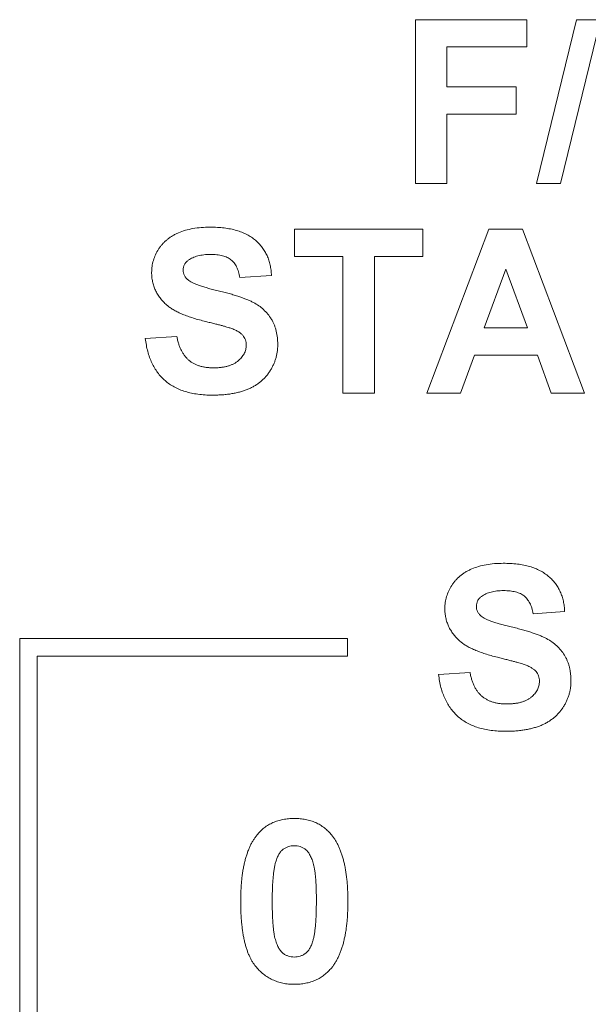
# Paper-space layout 'Sheet2' of a CAD drawing. Header units: inches. Extents: x 1 to 35, y 0.9 to 23.2.
# Tile 14 of 31: x 17.12 to 17.445, y 13.411 to 13.975. Entities that reach past the tile are written whole.
import ezdxf

# ---------------------------------------------------------------- set-up
doc = ezdxf.new("R2010")
doc.units = ezdxf.units.IN
doc.header["$MEASUREMENT"] = 0

psp = doc.layouts.new('Sheet2')

# ---------------------------------------------------------------- linework, layer by layer
at = {"color": 7, "linetype": 'Continuous', "lineweight": 0}
for p, q in [((17.34609, 13.97521), (17.40983, 13.97521)), ((17.34609, 13.88141), (17.34609, 13.97521)), ((17.40983, 13.97521), (17.40983, 13.95958)), ((17.41546, 13.88141), (17.43833, 13.97521)), ((17.45191, 13.97521), (17.42907, 13.88141)), ((17.43833, 13.97521), (17.45191, 13.97521)), ((17.36413, 13.95958), (17.36413, 13.93673)), ((17.40983, 13.95958), (17.36413, 13.95958)), ((17.36413, 13.93673), (17.40381, 13.93673)), ((17.40381, 13.93673), (17.40381, 13.9211)), ((17.40381, 13.9211), (17.36413, 13.9211)), ((17.36413, 13.9211), (17.36413, 13.88141)), ((17.36413, 13.88141), (17.34609, 13.88141)), ((17.42907, 13.88141), (17.41546, 13.88141)), ((17.27694, 13.85521), (17.3503, 13.85521)), ((17.27694, 13.83958), (17.27694, 13.85521)), ((17.3503, 13.85521), (17.3503, 13.83958)), ((17.3527, 13.76141), (17.38816, 13.85521)), ((17.38816, 13.85521), (17.40727, 13.85521)), ((17.40727, 13.85521), (17.4429, 13.76141)), ((17.3046, 13.83958), (17.27694, 13.83958)), ((17.3046, 13.76141), (17.3046, 13.83958)), ((17.3503, 13.83958), (17.32264, 13.83958)), ((17.32264, 13.83958), (17.32264, 13.76141)), ((17.3978, 13.83236), (17.38551, 13.79869)), ((17.41013, 13.79869), (17.3978, 13.83236)), ((17.26371, 13.82876), (17.24568, 13.82755)), ((17.38551, 13.79869), (17.41013, 13.79869)), ((17.19156, 13.79268), (17.2096, 13.79388)), ((17.37986, 13.78306), (17.37194, 13.76141)), ((17.41586, 13.78306), (17.37986, 13.78306)), ((17.42377, 13.76141), (17.41586, 13.78306)), ((17.32264, 13.76141), (17.3046, 13.76141)), ((17.37194, 13.76141), (17.3527, 13.76141)), ((17.4429, 13.76141), (17.42377, 13.76141)), ((17.43147, 13.63626), (17.41343, 13.63505)), ((17.3072, 13.62081), (17.1197, 13.62081)), ((17.1197, 13.62081), (17.1197, 12.94456)), ((17.3072, 13.61081), (17.3072, 13.62081)), ((17.1297, 12.95456), (17.1297, 13.61081)), ((17.1297, 13.61081), (17.3072, 13.61081)), ((17.35932, 13.60018), (17.37736, 13.60138))]:
    psp.add_line(p, q, dxfattribs=at)
for points, knots in [([(17.19517, 13.8305), (17.19521, 13.83167), (17.1953, 13.83399), (17.19609, 13.83739), (17.19735, 13.84068), (17.19877, 13.8433), (17.20016, 13.84528), (17.20131, 13.8467), (17.20258, 13.84803), (17.20397, 13.84923), (17.20544, 13.85038), (17.20705, 13.8514), (17.20875, 13.85237), (17.21121, 13.85351), (17.21455, 13.8547), (17.21889, 13.8557), (17.22362, 13.8563), (17.2269, 13.85638), (17.2286, 13.85642)], [0, 0, 0, 0, 0.073366, 0.14631, 0.21956, 0.295333, 0.333964, 0.372208, 0.41054, 0.449504, 0.488434, 0.528485, 0.569753, 0.611695, 0.699537, 0.792999, 0.892705, 1, 1, 1, 1]), ([(17.2286, 13.85642), (17.22999, 13.8564), (17.23269, 13.85636), (17.23662, 13.856), (17.24028, 13.85543), (17.24367, 13.85461), (17.24679, 13.85353), (17.24966, 13.85224), (17.25226, 13.85071), (17.25458, 13.84894), (17.25664, 13.84698), (17.25843, 13.84484), (17.25997, 13.84254), (17.26127, 13.8401), (17.26229, 13.83749), (17.26303, 13.83471), (17.26353, 13.83179), (17.26365, 13.82978), (17.26371, 13.82876)], [0, 0, 0, 0, 0.08282, 0.161084, 0.23435, 0.303453, 0.368554, 0.430806, 0.490159, 0.547891, 0.604075, 0.659129, 0.713948, 0.768331, 0.823595, 0.880408, 0.93902, 1, 1, 1, 1]), ([(17.21616, 13.83746), (17.2157, 13.8371), (17.21482, 13.8364), (17.21388, 13.83501), (17.21331, 13.83344), (17.21324, 13.83233), (17.21321, 13.83176)], [0, 0, 0, 0, 0.259464, 0.502502, 0.744885, 1, 1, 1, 1]), ([(17.22882, 13.84078), (17.22816, 13.84077), (17.22688, 13.84075), (17.22502, 13.8406), (17.22327, 13.84033), (17.22163, 13.83999), (17.22009, 13.83951), (17.21867, 13.83894), (17.21735, 13.83826), (17.21655, 13.83772), (17.21616, 13.83746)], [0, 0, 0, 0, 0.148335, 0.288592, 0.421401, 0.547152, 0.666859, 0.782766, 0.892668, 1, 1, 1, 1]), ([(17.24568, 13.82755), (17.24557, 13.82812), (17.24537, 13.82922), (17.24493, 13.8308), (17.24443, 13.83226), (17.24384, 13.83361), (17.24316, 13.83482), (17.24237, 13.8359), (17.24152, 13.83687), (17.24058, 13.83772), (17.23952, 13.83844), (17.23836, 13.83909), (17.23707, 13.83961), (17.23565, 13.84004), (17.23411, 13.84037), (17.23245, 13.84062), (17.23068, 13.84074), (17.22945, 13.84077), (17.22882, 13.84078)], [0, 0, 0, 0, 0.071928, 0.140181, 0.204867, 0.264864, 0.323478, 0.378504, 0.431806, 0.484523, 0.536913, 0.592328, 0.649959, 0.711437, 0.77723, 0.846942, 0.920813, 1, 1, 1, 1]), ([(17.21321, 13.83176), (17.21323, 13.83123), (17.21329, 13.83019), (17.21386, 13.8287), (17.21474, 13.82732), (17.21556, 13.82657), (17.21599, 13.82618)], [0, 0, 0, 0, 0.246345, 0.485261, 0.731951, 1, 1, 1, 1]), ([(17.20383, 13.81181), (17.20314, 13.81245), (17.20179, 13.81372), (17.20001, 13.8158), (17.19852, 13.81799), (17.19729, 13.82029), (17.19634, 13.8227), (17.19567, 13.82521), (17.19523, 13.82782), (17.19519, 13.8296), (17.19517, 13.8305)], [0, 0, 0, 0, 0.133054, 0.260864, 0.384835, 0.506941, 0.627504, 0.749214, 0.872651, 1, 1, 1, 1]), ([(17.21599, 13.82618), (17.21633, 13.82592), (17.21708, 13.82534), (17.21847, 13.82463), (17.22015, 13.82387), (17.22215, 13.82311), (17.22445, 13.82232), (17.22708, 13.82153), (17.23002, 13.82076), (17.2332, 13.81997), (17.23642, 13.81921), (17.2395, 13.81837), (17.24236, 13.81756), (17.245, 13.8167), (17.24741, 13.81587), (17.2496, 13.81502), (17.25158, 13.81419), (17.25389, 13.81304), (17.2565, 13.81149), (17.25924, 13.80924), (17.26166, 13.80671), (17.26336, 13.80433), (17.26451, 13.80228), (17.26526, 13.80064), (17.2659, 13.79891), (17.26643, 13.79709), (17.26681, 13.79518), (17.26713, 13.7932), (17.26729, 13.79112), (17.26731, 13.7897), (17.26732, 13.78898)], [0, 0, 0, 0, 0.018438, 0.041005, 0.067459, 0.098272, 0.13351, 0.172877, 0.216939, 0.265268, 0.314388, 0.360423, 0.403324, 0.443192, 0.480233, 0.513965, 0.544936, 0.573065, 0.625373, 0.676057, 0.72611, 0.776442, 0.801932, 0.827893, 0.854484, 0.881856, 0.909824, 0.938619, 0.968811, 1, 1, 1, 1]), ([(17.22527, 13.8026), (17.22404, 13.80291), (17.22166, 13.8035), (17.21827, 13.80455), (17.21516, 13.80561), (17.21232, 13.80671), (17.20978, 13.8079), (17.20753, 13.80913), (17.20554, 13.8104), (17.20439, 13.81135), (17.20383, 13.81181)], [0, 0, 0, 0, 0.1617285, 0.3120287, 0.4521858, 0.5809018, 0.6998676, 0.8092317, 0.9084583, 1, 1, 1, 1]), ([(17.24049, 13.79852), (17.24016, 13.79863), (17.23944, 13.79888), (17.2382, 13.79922), (17.2367, 13.79966), (17.23493, 13.80015), (17.23289, 13.80066), (17.23059, 13.80128), (17.22802, 13.8019), (17.22621, 13.80236), (17.22527, 13.8026)], [0, 0, 0, 0, 0.065228, 0.145969, 0.245215, 0.361498, 0.495676, 0.646055, 0.814352, 1, 1, 1, 1]), ([(17.24928, 13.78879), (17.24927, 13.78933), (17.24923, 13.79037), (17.24884, 13.79187), (17.24823, 13.79326), (17.24734, 13.79453), (17.24613, 13.79568), (17.24458, 13.79673), (17.24267, 13.7977), (17.24125, 13.79824), (17.24049, 13.79852)], [0, 0, 0, 0, 0.113082, 0.221228, 0.325789, 0.43255, 0.547048, 0.677729, 0.828484, 1, 1, 1, 1]), ([(17.23, 13.76021), (17.22858, 13.76023), (17.22579, 13.76028), (17.22175, 13.76069), (17.21796, 13.76131), (17.21442, 13.76221), (17.21115, 13.76339), (17.20812, 13.76482), (17.20534, 13.7665), (17.20284, 13.76847), (17.20058, 13.77068), (17.19855, 13.77312), (17.19678, 13.7758), (17.19525, 13.77872), (17.19396, 13.78187), (17.19289, 13.78525), (17.19208, 13.78888), (17.19174, 13.79139), (17.19156, 13.79268)], [0, 0, 0, 0, 0.0761337, 0.1482342, 0.2162734, 0.2807104, 0.3424745, 0.4015947, 0.4586642, 0.5150148, 0.5709526, 0.6268915, 0.6837292, 0.7418048, 0.8021134, 0.8651309, 0.9308008, 1, 1, 1, 1]), ([(17.2096, 13.79388), (17.20974, 13.79313), (17.21002, 13.79166), (17.21064, 13.78957), (17.21132, 13.78763), (17.21214, 13.78584), (17.21303, 13.78419), (17.21407, 13.78271), (17.2152, 13.78137), (17.21646, 13.7802), (17.21781, 13.77915), (17.21931, 13.77828), (17.2209, 13.77752), (17.22259, 13.7769), (17.22441, 13.77643), (17.22634, 13.7761), (17.22838, 13.77589), (17.22978, 13.77586), (17.23049, 13.77584)], [0, 0, 0, 0, 0.075292, 0.146251, 0.213476, 0.277529, 0.338563, 0.39769, 0.454321, 0.509943, 0.565596, 0.62206, 0.679209, 0.73809, 0.799024, 0.863251, 0.929933, 1, 1, 1, 1]), ([(17.26732, 13.78898), (17.26731, 13.78831), (17.26728, 13.78699), (17.26706, 13.78504), (17.26673, 13.78311), (17.26624, 13.78122), (17.26559, 13.77937), (17.26484, 13.77753), (17.26393, 13.77574), (17.26289, 13.77399), (17.26173, 13.77229), (17.26043, 13.77073), (17.25903, 13.76924), (17.25751, 13.76789), (17.25586, 13.76665), (17.25412, 13.7655), (17.25225, 13.76449), (17.25027, 13.76358), (17.24817, 13.76279), (17.24595, 13.76209), (17.2436, 13.76152), (17.24112, 13.76103), (17.23852, 13.76066), (17.23579, 13.76039), (17.23294, 13.76025), (17.23099, 13.76022), (17.23, 13.76021)], [0, 0, 0, 0, 0.037528, 0.074527, 0.111171, 0.147726, 0.184759, 0.221879, 0.259536, 0.298246, 0.336911, 0.375369, 0.413408, 0.451749, 0.490383, 0.529731, 0.569628, 0.610473, 0.65246, 0.696211, 0.741774, 0.789371, 0.838704, 0.890242, 0.944092, 1, 1, 1, 1]), ([(17.23049, 13.77584), (17.23124, 13.77585), (17.23271, 13.77587), (17.23483, 13.77607), (17.23681, 13.77635), (17.23864, 13.77679), (17.24033, 13.77733), (17.24189, 13.77798), (17.24329, 13.77878), (17.24455, 13.7797), (17.24565, 13.7807), (17.24662, 13.78172), (17.24745, 13.78278), (17.24812, 13.78391), (17.24865, 13.78507), (17.249, 13.78628), (17.24924, 13.78752), (17.24927, 13.78836), (17.24928, 13.78879)], [0, 0, 0, 0, 0.088627, 0.172384, 0.250803, 0.324407, 0.39422, 0.460047, 0.52287, 0.584156, 0.642712, 0.697553, 0.750717, 0.801367, 0.851595, 0.900179, 0.949707, 1, 1, 1, 1]), ([(17.36293, 13.638), (17.36297, 13.63917), (17.36306, 13.64149), (17.36385, 13.64489), (17.36511, 13.64818), (17.36653, 13.6508), (17.36792, 13.65278), (17.36907, 13.6542), (17.37033, 13.65553), (17.37173, 13.65673), (17.3732, 13.65788), (17.37481, 13.6589), (17.37651, 13.65987), (17.37897, 13.66101), (17.3823, 13.6622), (17.38665, 13.6632), (17.39138, 13.6638), (17.39465, 13.66388), (17.39635, 13.66392)], [0, 0, 0, 0, 0.073366, 0.14631, 0.21956, 0.295333, 0.333964, 0.372208, 0.41054, 0.449504, 0.488434, 0.528485, 0.569753, 0.611695, 0.699537, 0.792999, 0.892705, 1, 1, 1, 1]), ([(17.39635, 13.66392), (17.39774, 13.6639), (17.40045, 13.66386), (17.40437, 13.6635), (17.40804, 13.66293), (17.41143, 13.66211), (17.41455, 13.66103), (17.41742, 13.65974), (17.42002, 13.65821), (17.42233, 13.65644), (17.42439, 13.65448), (17.42619, 13.65234), (17.42773, 13.65004), (17.42903, 13.6476), (17.43004, 13.64499), (17.43079, 13.64221), (17.43128, 13.63929), (17.43141, 13.63728), (17.43147, 13.63626)], [0, 0, 0, 0, 0.08282, 0.161084, 0.23435, 0.303453, 0.368554, 0.430806, 0.490159, 0.547891, 0.604075, 0.659129, 0.713948, 0.768331, 0.823595, 0.880408, 0.93902, 1, 1, 1, 1]), ([(17.39658, 13.64828), (17.39592, 13.64827), (17.39464, 13.64825), (17.39278, 13.6481), (17.39103, 13.64783), (17.38938, 13.64749), (17.38785, 13.64701), (17.38643, 13.64644), (17.38511, 13.64576), (17.38431, 13.64522), (17.38391, 13.64496)], [0, 0, 0, 0, 0.148335, 0.288592, 0.421401, 0.547152, 0.666859, 0.782766, 0.892668, 1, 1, 1, 1]), ([(17.41343, 13.63505), (17.41333, 13.63562), (17.41313, 13.63672), (17.41268, 13.6383), (17.41219, 13.63976), (17.4116, 13.64111), (17.41091, 13.64232), (17.41013, 13.6434), (17.40928, 13.64437), (17.40834, 13.64522), (17.40728, 13.64594), (17.40612, 13.64659), (17.40482, 13.64711), (17.40341, 13.64754), (17.40187, 13.64787), (17.40021, 13.64812), (17.39843, 13.64824), (17.39721, 13.64827), (17.39658, 13.64828)], [0, 0, 0, 0, 0.071928, 0.140181, 0.204867, 0.264864, 0.323478, 0.378504, 0.431806, 0.484523, 0.536913, 0.592328, 0.649959, 0.711437, 0.77723, 0.846942, 0.920813, 1, 1, 1, 1]), ([(17.38391, 13.64496), (17.38346, 13.6446), (17.38258, 13.6439), (17.38164, 13.64251), (17.38107, 13.64094), (17.381, 13.63983), (17.38096, 13.63926)], [0, 0, 0, 0, 0.259464, 0.502502, 0.744885, 1, 1, 1, 1]), ([(17.37159, 13.61931), (17.3709, 13.61995), (17.36955, 13.62122), (17.36777, 13.6233), (17.36627, 13.62549), (17.36504, 13.62779), (17.3641, 13.6302), (17.36343, 13.63271), (17.36299, 13.63532), (17.36295, 13.6371), (17.36293, 13.638)], [0, 0, 0, 0, 0.133054, 0.260864, 0.384835, 0.506941, 0.627504, 0.749214, 0.872651, 1, 1, 1, 1]), ([(17.38096, 13.63926), (17.38099, 13.63873), (17.38105, 13.63769), (17.38162, 13.6362), (17.3825, 13.63482), (17.38332, 13.63407), (17.38374, 13.63368)], [0, 0, 0, 0, 0.246345, 0.485261, 0.731951, 1, 1, 1, 1]), ([(17.38374, 13.63368), (17.38408, 13.63342), (17.38484, 13.63284), (17.38622, 13.63213), (17.38791, 13.63137), (17.38991, 13.63061), (17.39221, 13.62982), (17.39484, 13.62903), (17.39778, 13.62826), (17.40095, 13.62747), (17.40418, 13.62671), (17.40726, 13.62587), (17.41012, 13.62506), (17.41275, 13.6242), (17.41517, 13.62337), (17.41736, 13.62252), (17.41934, 13.62169), (17.42164, 13.62054), (17.42426, 13.61899), (17.427, 13.61674), (17.42941, 13.61421), (17.43111, 13.61183), (17.43227, 13.60978), (17.43302, 13.60814), (17.43366, 13.60641), (17.43419, 13.60459), (17.43457, 13.60268), (17.43488, 13.6007), (17.43505, 13.59862), (17.43507, 13.5972), (17.43508, 13.59648)], [0, 0, 0, 0, 0.018438, 0.041005, 0.067459, 0.098272, 0.13351, 0.172877, 0.216939, 0.265268, 0.314388, 0.360423, 0.403324, 0.443192, 0.480233, 0.513965, 0.544936, 0.573065, 0.625373, 0.676057, 0.72611, 0.776442, 0.801932, 0.827893, 0.854484, 0.881856, 0.909824, 0.938619, 0.968811, 1, 1, 1, 1]), ([(17.39303, 13.6101), (17.3918, 13.61041), (17.38942, 13.611), (17.38603, 13.61205), (17.38292, 13.61311), (17.38008, 13.61421), (17.37754, 13.6154), (17.37529, 13.61663), (17.3733, 13.6179), (17.37214, 13.61885), (17.37159, 13.61931)], [0, 0, 0, 0, 0.161728, 0.312029, 0.452186, 0.580902, 0.699868, 0.809232, 0.908458, 1, 1, 1, 1]), ([(17.40825, 13.60602), (17.40792, 13.60613), (17.40719, 13.60638), (17.40595, 13.60672), (17.40446, 13.60716), (17.40269, 13.60765), (17.40065, 13.60816), (17.39835, 13.60878), (17.39577, 13.6094), (17.39397, 13.60986), (17.39303, 13.6101)], [0, 0, 0, 0, 0.065228, 0.145969, 0.245215, 0.361498, 0.495676, 0.646055, 0.814352, 1, 1, 1, 1]), ([(17.41704, 13.59629), (17.41702, 13.59683), (17.41699, 13.59787), (17.41659, 13.59937), (17.41599, 13.60076), (17.4151, 13.60203), (17.41389, 13.60318), (17.41234, 13.60423), (17.41043, 13.6052), (17.409, 13.60574), (17.40825, 13.60602)], [0, 0, 0, 0, 0.113082, 0.221228, 0.325789, 0.43255, 0.547048, 0.677729, 0.828484, 1, 1, 1, 1]), ([(17.39776, 13.56771), (17.39633, 13.56773), (17.39355, 13.56778), (17.38951, 13.56819), (17.38572, 13.56881), (17.38218, 13.56971), (17.3789, 13.57089), (17.37588, 13.57232), (17.3731, 13.574), (17.3706, 13.57597), (17.36833, 13.57818), (17.36631, 13.58062), (17.36454, 13.5833), (17.36301, 13.58622), (17.36172, 13.58937), (17.36064, 13.59275), (17.35984, 13.59638), (17.35949, 13.59889), (17.35932, 13.60018)], [0, 0, 0, 0, 0.076134, 0.148234, 0.216273, 0.28071, 0.342474, 0.401595, 0.458664, 0.515015, 0.570953, 0.626891, 0.683729, 0.741805, 0.802113, 0.865131, 0.930801, 1, 1, 1, 1]), ([(17.37736, 13.60138), (17.3775, 13.60063), (17.37778, 13.59916), (17.3784, 13.59707), (17.37908, 13.59513), (17.3799, 13.59334), (17.38079, 13.59169), (17.38183, 13.59021), (17.38296, 13.58887), (17.38422, 13.5877), (17.38557, 13.58665), (17.38707, 13.58578), (17.38865, 13.58502), (17.39035, 13.5844), (17.39217, 13.58393), (17.3941, 13.5836), (17.39614, 13.58339), (17.39754, 13.58336), (17.39825, 13.58334)], [0, 0, 0, 0, 0.075292, 0.146251, 0.213476, 0.277529, 0.338563, 0.39769, 0.454321, 0.509943, 0.565596, 0.62206, 0.679209, 0.73809, 0.799024, 0.863251, 0.929933, 1, 1, 1, 1]), ([(17.43508, 13.59648), (17.43506, 13.59581), (17.43503, 13.59449), (17.43482, 13.59254), (17.43449, 13.59061), (17.43399, 13.58872), (17.43335, 13.58687), (17.4326, 13.58503), (17.43169, 13.58324), (17.43064, 13.58149), (17.42949, 13.57979), (17.42818, 13.57823), (17.42679, 13.57674), (17.42526, 13.57539), (17.42362, 13.57415), (17.42188, 13.573), (17.42, 13.57199), (17.41803, 13.57108), (17.41593, 13.57029), (17.41371, 13.56959), (17.41135, 13.56902), (17.40888, 13.56853), (17.40628, 13.56816), (17.40355, 13.56789), (17.40069, 13.56775), (17.39875, 13.56772), (17.39776, 13.56771)], [0, 0, 0, 0, 0.037528, 0.074527, 0.111171, 0.147726, 0.184759, 0.221879, 0.259536, 0.298246, 0.336911, 0.375369, 0.413408, 0.451749, 0.490383, 0.529731, 0.569628, 0.610473, 0.65246, 0.696211, 0.741774, 0.789371, 0.838704, 0.890242, 0.944092, 1, 1, 1, 1]), ([(17.39825, 13.58334), (17.399, 13.58335), (17.40047, 13.58337), (17.40259, 13.58357), (17.40457, 13.58385), (17.4064, 13.58429), (17.40809, 13.58483), (17.40965, 13.58548), (17.41105, 13.58628), (17.4123, 13.5872), (17.4134, 13.5882), (17.41438, 13.58922), (17.41521, 13.59028), (17.41587, 13.59141), (17.41641, 13.59257), (17.41676, 13.59378), (17.417, 13.59502), (17.41703, 13.59586), (17.41704, 13.59629)], [0, 0, 0, 0, 0.088627, 0.172384, 0.250803, 0.324407, 0.39422, 0.460047, 0.52287, 0.584156, 0.642712, 0.697553, 0.750717, 0.801367, 0.851595, 0.900179, 0.949707, 1, 1, 1, 1]), ([(17.25542, 13.50829), (17.25607, 13.50905), (17.25736, 13.51055), (17.25958, 13.51249), (17.26198, 13.51415), (17.2646, 13.51548), (17.26737, 13.51655), (17.27036, 13.51727), (17.27351, 13.51773), (17.27569, 13.51779), (17.2768, 13.51781)], [0, 0, 0, 0, 0.123958, 0.2447, 0.363941, 0.484152, 0.605999, 0.731306, 0.862758, 1, 1, 1, 1]), ([(17.2768, 13.51781), (17.27792, 13.51779), (17.28009, 13.51773), (17.28326, 13.51727), (17.28624, 13.51653), (17.28904, 13.51547), (17.29164, 13.51411), (17.29405, 13.51242), (17.2963, 13.51046), (17.2976, 13.50894), (17.29826, 13.50817)], [0, 0, 0, 0, 0.137323, 0.267352, 0.392965, 0.51492, 0.6342, 0.754352, 0.875575, 1, 1, 1, 1]), ([(17.24613, 13.47046), (17.24614, 13.47154), (17.24615, 13.47365), (17.24628, 13.47676), (17.24643, 13.47976), (17.24671, 13.48265), (17.24701, 13.48542), (17.2474, 13.48808), (17.2479, 13.49061), (17.24844, 13.49303), (17.24904, 13.49535), (17.24974, 13.49753), (17.25047, 13.49963), (17.25134, 13.50158), (17.25223, 13.50343), (17.25321, 13.50516), (17.25426, 13.50679), (17.25503, 13.50779), (17.25542, 13.50829)], [0, 0, 0, 0, 0.081529, 0.159787, 0.235743, 0.308564, 0.379174, 0.446742, 0.511904, 0.574573, 0.634354, 0.692516, 0.748439, 0.802149, 0.853871, 0.90396, 0.952602, 1, 1, 1, 1]), ([(17.29826, 13.50817), (17.29863, 13.50768), (17.2994, 13.50668), (17.30044, 13.50507), (17.30143, 13.50336), (17.3023, 13.5015), (17.30313, 13.49954), (17.3039, 13.49747), (17.30457, 13.49527), (17.3052, 13.49297), (17.30572, 13.49053), (17.30619, 13.48798), (17.30658, 13.48531), (17.30689, 13.48253), (17.30717, 13.47964), (17.30732, 13.47662), (17.30745, 13.47349), (17.30746, 13.47136), (17.30746, 13.47027)], [0, 0, 0, 0, 0.046673, 0.095251, 0.144862, 0.19631, 0.249763, 0.305775, 0.363267, 0.423548, 0.486033, 0.551487, 0.619434, 0.689951, 0.763148, 0.839004, 0.918105, 1, 1, 1, 1]), ([(17.2768, 13.50218), (17.27623, 13.50215), (17.2751, 13.5021), (17.27345, 13.50172), (17.2719, 13.50108), (17.27043, 13.5002), (17.26908, 13.49897), (17.26793, 13.49732), (17.26694, 13.49529), (17.26645, 13.49378), (17.26618, 13.49297)], [0, 0, 0, 0, 0.112424, 0.2223849, 0.3301224, 0.4412432, 0.558075, 0.6869486, 0.8340327, 1, 1, 1, 1]), ([(17.28943, 13.47027), (17.28943, 13.47155), (17.28943, 13.474), (17.28932, 13.47752), (17.28921, 13.48073), (17.28899, 13.48363), (17.28877, 13.48622), (17.28844, 13.48849), (17.2881, 13.49046), (17.28754, 13.49259), (17.28676, 13.49482), (17.2857, 13.49709), (17.28451, 13.49888), (17.28315, 13.50019), (17.28168, 13.50108), (17.28014, 13.50172), (17.2785, 13.5021), (17.27737, 13.50215), (17.2768, 13.50218)], [0, 0, 0, 0, 0.1006941, 0.1930289, 0.2775039, 0.3537108, 0.4221281, 0.4824394, 0.5346227, 0.5795179, 0.6553868, 0.7205148, 0.7762383, 0.8240659, 0.8681727, 0.9108877, 0.9549504, 1, 1, 1, 1]), ([(17.26618, 13.49297), (17.26602, 13.49237), (17.26567, 13.49107), (17.26527, 13.48894), (17.26493, 13.48653), (17.26466, 13.48383), (17.26443, 13.48085), (17.26429, 13.47759), (17.2642, 13.47403), (17.26418, 13.47156), (17.26417, 13.47027)], [0, 0, 0, 0, 0.082373, 0.177042, 0.283337, 0.402395, 0.532698, 0.675936, 0.831413, 1, 1, 1, 1]), ([(17.2768, 13.42281), (17.27568, 13.42284), (17.27348, 13.42291), (17.27026, 13.42341), (17.26721, 13.42421), (17.26433, 13.42536), (17.26161, 13.42685), (17.25906, 13.42865), (17.25671, 13.43081), (17.25487, 13.43282), (17.25353, 13.43464), (17.25256, 13.43613), (17.25166, 13.43775), (17.25086, 13.43953), (17.25008, 13.4414), (17.2494, 13.44341), (17.24878, 13.44554), (17.24821, 13.4478), (17.24773, 13.4502), (17.24729, 13.45272), (17.24695, 13.45536), (17.24664, 13.45813), (17.24642, 13.46103), (17.24625, 13.46406), (17.24616, 13.46722), (17.24614, 13.46937), (17.24613, 13.47046)], [0, 0, 0, 0, 0.052415, 0.102709, 0.151444, 0.199614, 0.247251, 0.295696, 0.344975, 0.396124, 0.422679, 0.450179, 0.479237, 0.509202, 0.540809, 0.573919, 0.608347, 0.644521, 0.682719, 0.72248, 0.763798, 0.807333, 0.852507, 0.899665, 0.948818, 1, 1, 1, 1]), ([(17.26417, 13.47027), (17.26418, 13.469), (17.2642, 13.46655), (17.26426, 13.46303), (17.26443, 13.45983), (17.26459, 13.45694), (17.26487, 13.45436), (17.26515, 13.45208), (17.26553, 13.45013), (17.26605, 13.44799), (17.26684, 13.44575), (17.26791, 13.4435), (17.26909, 13.4417), (17.27045, 13.44041), (17.27193, 13.43955), (17.27346, 13.43888), (17.2751, 13.43853), (17.27623, 13.43847), (17.2768, 13.43844)], [0, 0, 0, 0, 0.100859, 0.19333, 0.277468, 0.353764, 0.422339, 0.48219, 0.534548, 0.579393, 0.65585, 0.721297, 0.776423, 0.823986, 0.867906, 0.911336, 0.954878, 1, 1, 1, 1]), ([(17.28742, 13.44765), (17.28758, 13.44826), (17.28793, 13.44955), (17.28833, 13.45166), (17.28866, 13.45406), (17.28894, 13.45674), (17.28917, 13.45972), (17.28931, 13.46298), (17.2894, 13.46653), (17.28942, 13.469), (17.28943, 13.47027)], [0, 0, 0, 0, 0.082643, 0.176812, 0.282638, 0.401264, 0.531994, 0.675701, 0.831686, 1, 1, 1, 1]), ([(17.30746, 13.47027), (17.30746, 13.46919), (17.30745, 13.46707), (17.30732, 13.46394), (17.30717, 13.46093), (17.30689, 13.45804), (17.30658, 13.45526), (17.3062, 13.45259), (17.30569, 13.45005), (17.30518, 13.44762), (17.30456, 13.44531), (17.30386, 13.44311), (17.30312, 13.44101), (17.30227, 13.43905), (17.30137, 13.43719), (17.30039, 13.43546), (17.29934, 13.43384), (17.29857, 13.43283), (17.29818, 13.43234)], [0, 0, 0, 0, 0.0817742, 0.1602856, 0.2360294, 0.3091179, 0.3795303, 0.4473768, 0.5123574, 0.5747492, 0.6349414, 0.6929409, 0.7487078, 0.8027019, 0.8542795, 0.9042287, 0.9527348, 1, 1, 1, 1]), ([(17.2768, 13.43844), (17.27738, 13.43847), (17.27851, 13.43852), (17.28016, 13.43891), (17.28171, 13.43953), (17.28317, 13.44043), (17.28452, 13.44166), (17.28567, 13.44331), (17.28666, 13.44533), (17.28715, 13.44685), (17.28742, 13.44765)], [0, 0, 0, 0, 0.1136385, 0.2223862, 0.3312524, 0.4413104, 0.5581281, 0.6869863, 0.8340527, 1, 1, 1, 1]), ([(17.29818, 13.43234), (17.29753, 13.43158), (17.29624, 13.43007), (17.29402, 13.42813), (17.29162, 13.42648), (17.28901, 13.42514), (17.28623, 13.42408), (17.28324, 13.42336), (17.28008, 13.42289), (17.27791, 13.42284), (17.2768, 13.42281)], [0, 0, 0, 0, 0.123954, 0.244691, 0.363928, 0.483447, 0.606014, 0.731315, 0.862763, 1, 1, 1, 1])]:
    psp.add_open_spline(points, degree=3, knots=knots, dxfattribs=at)

doc.saveas('drawing.dxf')
